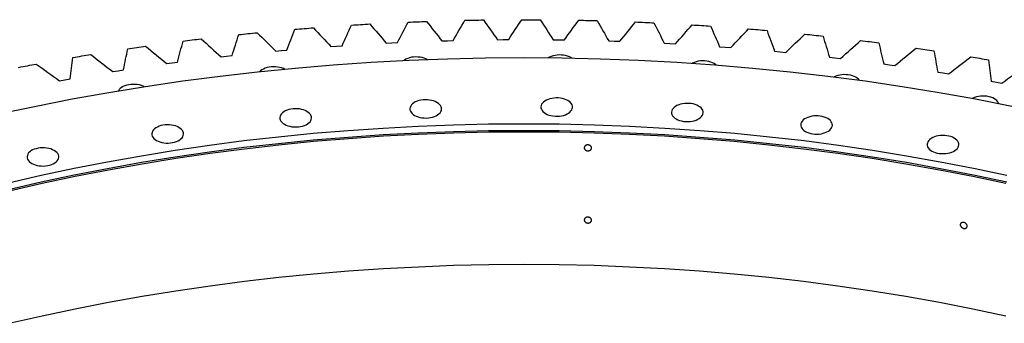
# Model space of a CAD drawing. Header units: millimetres. Extents: x -1667 to 19198, y 41631 to 57243.
# Tile 15 of 19: x 10688 to 11900, y 50401 to 50775. Entities that reach past the tile are written whole.
import ezdxf

# ---------------------------------------------------------------- set-up
doc = ezdxf.new("R2010")
doc.units = ezdxf.units.MM
doc.header["$LTSCALE"] = 100

msp = doc.modelspace()

# ---------------------------------------------------------------- linework, layer by layer
at = {"color": 7, "linetype": 'Continuous', "lineweight": 25}
for p, q in [((11139.2, 50746.3), (11146.1, 50746.7)), ((11146.1, 50746.7), (11153.1, 50747)), ((11207.6, 50749.1), (11214.5, 50749.3)), ((11214.5, 50749.3), (11221.5, 50749.5)), ((11276.1, 50750.5), (11283.1, 50750.6)), ((11283.1, 50750.6), (11290, 50750.6)), ((11344.7, 50750.5), (11351.6, 50750.4)), ((11351.6, 50750.4), (11358.6, 50750.3)), ((11413.2, 50749), (11420.1, 50748.8)), ((11420.1, 50748.8), (11427, 50748.6)), ((11481.5, 50746.2), (11488.5, 50745.8)), ((11488.5, 50745.8), (11495.4, 50745.4)), ((11003.2, 50736.5), (11010.1, 50737.1)), ((11010.1, 50737.1), (11016.9, 50737.7)), ((11071.1, 50742.1), (11078, 50742.6)), ((11078, 50742.6), (11084.9, 50743.1)), ((11549.7, 50741.9), (11556.6, 50741.4)), ((11556.6, 50741.4), (11563.5, 50740.8)), ((11617.5, 50736.2), (11624.4, 50735.5)), ((11624.4, 50735.5), (11631.2, 50734.8)), ((10868.8, 50721), (10875.5, 50721.9)), ((10875.5, 50721.9), (10882.3, 50722.8)), ((10935.8, 50729.4), (10942.6, 50730.2)), ((10942.6, 50730.2), (10949.4, 50731)), ((11684.9, 50729.1), (11691.8, 50728.3)), ((11691.8, 50728.3), (11698.6, 50727.5)), ((10802.4, 50711.2), (10809.1, 50712.3)), ((10809.1, 50712.3), (10815.8, 50713.3)), ((11751.9, 50720.6), (11758.7, 50719.7)), ((11758.7, 50719.7), (11765.4, 50718.7)), ((11818.3, 50710.7), (11825, 50709.6)), ((11825, 50709.6), (11831.7, 50708.5)), ((10736.6, 50700), (10743.2, 50701.2)), ((10743.2, 50701.2), (10749.9, 50702.4)), ((11884, 50699.5), (11890.6, 50698.3)), ((11890.6, 50698.3), (11897.2, 50697))]:
    msp.add_line(p, q, dxfattribs=at)
at = {"color": 7, "linetype": 'Continuous', "lineweight": 25, "flags": 128}
for points in [[(11096.3, 50768.5), (11099.1, 50768.7), (11102, 50768.8), (11104.8, 50769), (11107.6, 50769.2), (11110.5, 50769.4), (11113.3, 50769.5), (11116.2, 50769.7), (11119, 50769.9)], [(11166.1, 50772.2), (11168.9, 50772.3), (11171.8, 50772.4), (11174.6, 50772.5), (11177.5, 50772.6), (11180.3, 50772.7), (11183.2, 50772.9), (11186, 50773), (11188.9, 50773.1)], [(11236, 50774.4), (11238.9, 50774.5), (11241.7, 50774.5), (11244.6, 50774.6), (11247.5, 50774.6), (11250.3, 50774.7), (11253.2, 50774.7), (11256, 50774.8), (11258.9, 50774.8)], [(11306.1, 50775.2), (11309, 50775.2), (11311.8, 50775.2), (11314.7, 50775.2), (11317.5, 50775.2), (11320.4, 50775.2), (11323.2, 50775.2), (11326.1, 50775.1), (11328.9, 50775.1)], [(11376.2, 50774.5), (11379, 50774.5), (11381.9, 50774.4), (11384.7, 50774.3), (11387.6, 50774.3), (11390.4, 50774.2), (11393.3, 50774.1), (11396.1, 50774.1), (11399, 50774)], [(11446.1, 50772.4), (11449, 50772.3), (11451.8, 50772.2), (11454.7, 50772), (11457.5, 50771.9), (11460.4, 50771.8), (11463.2, 50771.7), (11466.1, 50771.5), (11468.9, 50771.4)], [(10957.6, 50756.8), (10960.4, 50757.1), (10963.3, 50757.4), (10966.1, 50757.7), (10968.9, 50758), (10971.7, 50758.3), (10974.5, 50758.5), (10977.3, 50758.8), (10980.1, 50759.1)], [(11026.8, 50763.4), (11029.6, 50763.6), (11032.4, 50763.8), (11035.3, 50764.1), (11038.1, 50764.3), (11040.9, 50764.5), (11043.7, 50764.8), (11046.6, 50765), (11049.4, 50765.2)], [(11515.9, 50768.8), (11518.8, 50768.6), (11521.6, 50768.5), (11524.5, 50768.3), (11527.3, 50768.1), (11530.1, 50767.9), (11533, 50767.7), (11535.8, 50767.5), (11538.6, 50767.3)], [(11585.5, 50763.8), (11588.3, 50763.6), (11591.1, 50763.3), (11594, 50763.1), (11596.8, 50762.9), (11599.6, 50762.6), (11602.4, 50762.4), (11605.2, 50762.1), (11608.1, 50761.9)], [(11654.7, 50757.4), (11657.5, 50757.1), (11660.3, 50756.8), (11663.1, 50756.5), (11665.9, 50756.2), (11668.7, 50755.9), (11671.5, 50755.6), (11674.3, 50755.3), (11677.1, 50754.9)], [(10888.9, 50748.8), (10891.7, 50749.2), (10894.5, 50749.5), (10897.3, 50749.9), (10900.1, 50750.2), (10902.9, 50750.6), (10905.7, 50750.9), (10908.5, 50751.2), (10911.3, 50751.6)], [(11723.4, 50749.5), (11726.2, 50749.1), (11729, 50748.8), (11731.7, 50748.4), (11734.5, 50748.1), (11737.3, 50747.7), (11740.1, 50747.3), (11742.9, 50747), (11745.7, 50746.6)], [(10820.8, 50739.4), (10823.6, 50739.8), (10826.3, 50740.2), (10829.1, 50740.6), (10831.9, 50741), (10834.6, 50741.4), (10837.4, 50741.8), (10840.2, 50742.2), (10842.9, 50742.6)], [(11791.6, 50740.2), (11794.3, 50739.8), (11797.1, 50739.4), (11799.9, 50738.9), (11802.6, 50738.5), (11805.4, 50738.1), (11808.2, 50737.7), (11810.9, 50737.3), (11813.7, 50736.8)], [(10663.7, 50659.4), (10707.9, 50668.8), (10752.5, 50677.5), (10797.5, 50685.6), (10842.9, 50693), (10888.6, 50699.7), (10934.5, 50705.7), (10980.7, 50711), (11027.2, 50715.6), (11073.8, 50719.5), (11120.6, 50722.7), (11167.5, 50725.2), (11214.6, 50727), (11261.6, 50728), (11308.8, 50728.4), (11355.9, 50728), (11403, 50727), (11450, 50725.2), (11496.9, 50722.7), (11543.7, 50719.5), (11590.3, 50715.6), (11636.8, 50711), (11683, 50705.7), (11729, 50699.7), (11774.6, 50693), (11820, 50685.6), (11865, 50677.5), (11909.6, 50668.8)], [(10753.3, 50728.6), (10756, 50729.1), (10758.7, 50729.5), (10761.5, 50730), (10764.2, 50730.5), (10767, 50730.9), (10769.7, 50731.4), (10772.5, 50731.8), (10775.2, 50732.3)], [(11189.8, 50726.1), (11188, 50727), (11185.8, 50727.8), (11183.4, 50728.5), (11180.9, 50729), (11178.2, 50729.2), (11175.6, 50729.3), (11172.9, 50729.1), (11170.4, 50728.8), (11167.9, 50728.2), (11165.6, 50727.4), (11163.4, 50726.5), (11161.6, 50725.4), (11160.8, 50724.9)], [(11367.7, 50727.8), (11366.8, 50728.4), (11364.8, 50729.4), (11362.5, 50730.3), (11360.1, 50730.9), (11357.6, 50731.4), (11355, 50731.6), (11352.3, 50731.7), (11349.7, 50731.5), (11347.1, 50731.2), (11344.6, 50730.6), (11342.3, 50729.9), (11340.2, 50728.9), (11338.9, 50728.2)], [(11545.6, 50719.4), (11544.8, 50720), (11543.1, 50721.1), (11541.1, 50722.1), (11538.8, 50723), (11536.4, 50723.6), (11533.9, 50724.1), (11531.3, 50724.4), (11528.6, 50724.4), (11526, 50724.3), (11523.4, 50723.9), (11520.9, 50723.3), (11518.6, 50722.6), (11516.5, 50721.7), (11516.1, 50721.5)], [(11859.2, 50729.5), (11861.9, 50729), (11864.6, 50728.5), (11867.4, 50728.1), (11870.1, 50727.6), (11872.8, 50727.1), (11875.6, 50726.6), (11878.3, 50726.2), (11881, 50725.7)], [(10686.5, 50716.4), (10689.2, 50716.9), (10691.9, 50717.4), (10694.6, 50718), (10697.3, 50718.5), (10700, 50719), (10702.7, 50719.5), (10705.4, 50720), (10708.2, 50720.5)], [(11013.7, 50714.3), (11012.5, 50714.9), (11010.3, 50715.7), (11007.9, 50716.4), (11005.4, 50716.8), (11002.7, 50717.1), (11000.1, 50717.2), (10997.4, 50717), (10994.8, 50716.6), (10992.4, 50716.1), (10990, 50715.3), (10987.9, 50714.4), (10986, 50713.3), (10984.4, 50712.1), (10983.6, 50711.3)], [(11721.5, 50700.7), (11720.6, 50701.8), (11719.1, 50703), (11717.4, 50704.2), (11715.4, 50705.2), (11713.2, 50706.1), (11710.8, 50706.7), (11708.2, 50707.2), (11705.6, 50707.4), (11702.9, 50707.5), (11700.3, 50707.3), (11697.7, 50707), (11695.2, 50706.4), (11692.9, 50705.7), (11690.8, 50704.7), (11690.8, 50704.7)], [(10840.9, 50692.7), (10839.8, 50693.2), (10837.6, 50694), (10835.2, 50694.7), (10832.6, 50695.2), (10830, 50695.4), (10827.3, 50695.5), (10824.7, 50695.3), (10822.1, 50694.9), (10819.6, 50694.4), (10817.3, 50693.6), (10815.2, 50692.7), (10813.3, 50691.6), (10811.7, 50690.4), (10810.4, 50689), (10809.4, 50687.6), (10809.4, 50687.6)], [(11174.1, 50657.3), (11176.1, 50656.3), (11178.3, 50655.5), (11180.7, 50654.8), (11183.2, 50654.3), (11185.9, 50654.1), (11188.5, 50654), (11191.2, 50654.2), (11193.7, 50654.5), (11196.2, 50655.1), (11198.5, 50655.9), (11200.7, 50656.8), (11202.5, 50657.9), (11204.1, 50659.1), (11205.5, 50660.4), (11206.4, 50661.9), (11207.1, 50663.4), (11207.3, 50664.9), (11207.2, 50666.4), (11206.8, 50667.9), (11206, 50669.4), (11204.8, 50670.8), (11203.4, 50672.1), (11201.6, 50673.2), (11199.6, 50674.2), (11197.4, 50675.1), (11195, 50675.7), (11192.5, 50676.2), (11189.8, 50676.5), (11187.2, 50676.5), (11184.5, 50676.4), (11181.9, 50676), (11179.5, 50675.4), (11177.1, 50674.7), (11175, 50673.8), (11173.1, 50672.7), (11171.5, 50671.5), (11170.2, 50670.1), (11169.3, 50668.7), (11168.6, 50667.2), (11168.4, 50665.7), (11168.4, 50664.1), (11168.9, 50662.6), (11169.7, 50661.1), (11170.8, 50659.8), (11172.3, 50658.5), (11174.1, 50657.3)], [(11335.3, 50659.5), (11337.3, 50658.5), (11339.5, 50657.7), (11341.9, 50657), (11344.5, 50656.6), (11347.1, 50656.3), (11349.8, 50656.2), (11352.4, 50656.4), (11355, 50656.8), (11357.5, 50657.3), (11359.8, 50658.1), (11361.9, 50659), (11363.8, 50660.1), (11365.4, 50661.3), (11366.7, 50662.7), (11367.7, 50664.1), (11368.3, 50665.6), (11368.6, 50667.1), (11368.5, 50668.6), (11368, 50670.2), (11367.2, 50671.6), (11366.1, 50673), (11364.6, 50674.3), (11362.9, 50675.5), (11360.9, 50676.5), (11358.7, 50677.3), (11356.3, 50678), (11353.7, 50678.4), (11351.1, 50678.7), (11348.4, 50678.7), (11345.8, 50678.6), (11343.2, 50678.2), (11340.7, 50677.7), (11338.4, 50676.9), (11336.3, 50676), (11334.4, 50674.9), (11332.8, 50673.7), (11331.5, 50672.3), (11330.5, 50670.9), (11329.9, 50669.4), (11329.6, 50667.9), (11329.7, 50666.3), (11330.2, 50664.8), (11331, 50663.4), (11332.1, 50662), (11333.6, 50660.7), (11335.3, 50659.5)], [(11893.5, 50672), (11893.3, 50672.5), (11892.5, 50674), (11891.3, 50675.4), (11889.9, 50676.6), (11888.1, 50677.8), (11886.1, 50678.8), (11883.9, 50679.6), (11881.5, 50680.3), (11879, 50680.8), (11876.3, 50681), (11873.7, 50681.1), (11871, 50680.9), (11868.4, 50680.6), (11866, 50680), (11863.7, 50679.2), (11861.5, 50678.3), (11861.3, 50678.2)], [(11013.9, 50646.3), (11015.9, 50645.3), (11018.1, 50644.4), (11020.5, 50643.8), (11023.1, 50643.3), (11025.7, 50643), (11028.3, 50643), (11031, 50643.1), (11033.6, 50643.5), (11036.1, 50644.1), (11038.4, 50644.8), (11040.5, 50645.7), (11042.4, 50646.8), (11044, 50648), (11045.3, 50649.4), (11046.3, 50650.8), (11046.9, 50652.3), (11047.2, 50653.8), (11047.1, 50655.4), (11046.6, 50656.9), (11045.8, 50658.4), (11044.7, 50659.7), (11043.2, 50661), (11041.5, 50662.2), (11039.5, 50663.2), (11037.2, 50664), (11034.8, 50664.7), (11032.3, 50665.2), (11029.7, 50665.4), (11027, 50665.5), (11024.4, 50665.3), (11021.8, 50665), (11019.3, 50664.4), (11017, 50663.6), (11014.9, 50662.7), (11013, 50661.6), (11011.4, 50660.4), (11010.1, 50659.1), (11009.1, 50657.6), (11008.5, 50656.1), (11008.2, 50654.6), (11008.3, 50653.1), (11008.7, 50651.6), (11009.5, 50650.1), (11010.7, 50648.7), (11012.1, 50647.4), (11013.9, 50646.3)], [(11496.2, 50652.9), (11498.2, 50651.9), (11500.4, 50651), (11502.8, 50650.4), (11505.4, 50649.9), (11508, 50649.7), (11510.7, 50649.6), (11513.3, 50649.8), (11515.9, 50650.1), (11518.4, 50650.7), (11520.7, 50651.4), (11522.8, 50652.4), (11524.7, 50653.5), (11526.3, 50654.7), (11527.6, 50656), (11528.6, 50657.4), (11529.2, 50658.9), (11529.5, 50660.5), (11529.4, 50662), (11528.9, 50663.5), (11528.1, 50665), (11527, 50666.4), (11525.5, 50667.7), (11523.8, 50668.8), (11521.8, 50669.8), (11519.6, 50670.7), (11517.1, 50671.3), (11514.6, 50671.8), (11512, 50672), (11509.3, 50672.1), (11506.7, 50671.9), (11504.1, 50671.6), (11501.6, 50671), (11499.3, 50670.3), (11497.2, 50669.3), (11495.3, 50668.2), (11493.7, 50667), (11492.4, 50665.7), (11491.4, 50664.3), (11490.8, 50662.8), (11490.5, 50661.2), (11490.6, 50659.7), (11491, 50658.2), (11491.9, 50656.7), (11493, 50655.3), (11494.5, 50654), (11496.2, 50652.9)], [(11655.3, 50637.4), (11657.3, 50636.4), (11659.5, 50635.6), (11661.9, 50634.9), (11664.4, 50634.5), (11667.1, 50634.2), (11669.7, 50634.2), (11672.4, 50634.3), (11675, 50634.7), (11677.4, 50635.2), (11679.8, 50636), (11681.9, 50636.9), (11683.8, 50638), (11685.4, 50639.2), (11686.7, 50640.6), (11687.6, 50642), (11688.3, 50643.5), (11688.6, 50645), (11688.5, 50646.6), (11688, 50648.1), (11687.2, 50649.5), (11686.1, 50650.9), (11684.6, 50652.2), (11682.9, 50653.4), (11680.8, 50654.4), (11678.6, 50655.2), (11676.2, 50655.9), (11673.7, 50656.3), (11671.1, 50656.6), (11668.4, 50656.7), (11665.7, 50656.5), (11663.2, 50656.1), (11660.7, 50655.6), (11658.4, 50654.8), (11656.2, 50653.9), (11654.4, 50652.8), (11652.8, 50651.6), (11651.5, 50650.2), (11650.5, 50648.8), (11649.8, 50647.3), (11649.6, 50645.8), (11649.7, 50644.3), (11650.1, 50642.7), (11650.9, 50641.3), (11652.1, 50639.9), (11653.5, 50638.6), (11655.3, 50637.4)], [(10673.9, 50574.1), (10714.2, 50583.4), (10755, 50592.1), (10796.1, 50600.1), (10837.6, 50607.5), (10879.4, 50614.4), (10921.5, 50620.5), (10963.8, 50626.1), (11006.4, 50631), (11049.2, 50635.2), (11092.2, 50638.8), (11135.4, 50641.7), (11178.6, 50644), (11221.9, 50645.7), (11265.3, 50646.7), (11308.8, 50647), (11352.2, 50646.7), (11395.6, 50645.7), (11438.9, 50644), (11482.2, 50641.7), (11525.3, 50638.8), (11568.3, 50635.2), (11611.1, 50631), (11653.7, 50626.1), (11696.1, 50620.5), (11738.1, 50614.4), (11779.9, 50607.5), (11821.4, 50600.1), (11862.5, 50592.1), (11903.3, 50583.4)], [(10673.9, 50565.9), (10714.2, 50575.2), (10755, 50583.9), (10796.1, 50591.9), (10837.6, 50599.4), (10879.4, 50606.2), (10921.5, 50612.4), (10963.8, 50617.9), (11006.4, 50622.8), (11049.2, 50627), (11092.2, 50630.6), (11135.4, 50633.6), (11178.6, 50635.9), (11221.9, 50637.5), (11265.3, 50638.5), (11308.8, 50638.8), (11352.2, 50638.5), (11395.6, 50637.5), (11438.9, 50635.9), (11482.2, 50633.6), (11525.3, 50630.6), (11568.3, 50627), (11611.1, 50622.8), (11653.7, 50617.9), (11696.1, 50612.4), (11738.1, 50606.2), (11779.9, 50599.4), (11821.4, 50591.9), (11862.5, 50583.9), (11903.3, 50575.2)], [(10675, 50564.3), (10715.3, 50573.6), (10756, 50582.3), (10797, 50590.3), (10838.4, 50597.7), (10880.2, 50604.5), (10922.2, 50610.7), (10964.5, 50616.2), (11007, 50621.1), (11049.7, 50625.3), (11092.6, 50628.9), (11135.7, 50631.9), (11178.8, 50634.1), (11222.1, 50635.8), (11265.4, 50636.8), (11308.8, 50637.1), (11352.1, 50636.8), (11395.4, 50635.8), (11438.7, 50634.1), (11481.9, 50631.9), (11524.9, 50628.9), (11567.8, 50625.3), (11610.5, 50621.1), (11653.1, 50616.2), (11695.3, 50610.7), (11737.4, 50604.5), (11779.1, 50597.7), (11820.5, 50590.3), (11861.5, 50582.3), (11902.2, 50573.6)], [(10856.3, 50626.5), (10858.3, 50625.5), (10860.5, 50624.6), (10862.9, 50624), (10865.4, 50623.5), (10868.1, 50623.2), (10870.7, 50623.2), (10873.4, 50623.3), (10876, 50623.7), (10878.4, 50624.3), (10880.8, 50625), (10882.9, 50625.9), (10884.8, 50627), (10886.4, 50628.3), (10887.7, 50629.6), (10888.7, 50631), (10889.3, 50632.5), (10889.6, 50634), (10889.5, 50635.6), (10889, 50637.1), (10888.2, 50638.6), (10887.1, 50639.9), (10885.6, 50641.2), (10883.9, 50642.4), (10881.8, 50643.4), (10879.6, 50644.2), (10877.2, 50644.9), (10874.7, 50645.4), (10872.1, 50645.6), (10869.4, 50645.7), (10866.8, 50645.5), (10864.2, 50645.2), (10861.7, 50644.6), (10859.4, 50643.8), (10857.3, 50642.9), (10855.4, 50641.8), (10853.8, 50640.6), (10852.5, 50639.3), (10851.5, 50637.8), (10850.8, 50636.3), (10850.6, 50634.8), (10850.7, 50633.3), (10851.1, 50631.8), (10851.9, 50630.3), (10853.1, 50628.9), (10854.5, 50627.6), (10856.3, 50626.5)], [(11811.1, 50613.3), (11813.1, 50612.3), (11815.3, 50611.5), (11817.7, 50610.8), (11820.3, 50610.4), (11822.9, 50610.1), (11825.5, 50610.1), (11828.2, 50610.2), (11830.8, 50610.6), (11833.2, 50611.1), (11835.6, 50611.9), (11837.7, 50612.8), (11839.6, 50613.9), (11841.2, 50615.1), (11842.5, 50616.5), (11843.5, 50617.9), (11844.1, 50619.4), (11844.4, 50620.9), (11844.3, 50622.5), (11843.8, 50624), (11843, 50625.4), (11841.9, 50626.8), (11840.4, 50628.1), (11838.7, 50629.3), (11836.7, 50630.3), (11834.4, 50631.1), (11832, 50631.8), (11829.5, 50632.2), (11826.9, 50632.5), (11824.2, 50632.6), (11821.6, 50632.4), (11819, 50632), (11816.5, 50631.5), (11814.2, 50630.7), (11812.1, 50629.8), (11810.2, 50628.7), (11808.6, 50627.5), (11807.3, 50626.1), (11806.3, 50624.7), (11805.7, 50623.2), (11805.4, 50621.7), (11805.5, 50620.2), (11805.9, 50618.6), (11806.7, 50617.2), (11807.9, 50615.8), (11809.3, 50614.5), (11811.1, 50613.3)], [(10702.6, 50598.1), (10704.6, 50597.1), (10706.9, 50596.3), (10709.3, 50595.6), (10711.8, 50595.1), (10714.4, 50594.9), (10717.1, 50594.8), (10719.7, 50595), (10722.3, 50595.3), (10724.8, 50595.9), (10727.1, 50596.7), (10729.2, 50597.6), (10731.1, 50598.7), (10732.7, 50599.9), (10734, 50601.2), (10735, 50602.7), (10735.6, 50604.2), (10735.9, 50605.7), (10735.8, 50607.2), (10735.4, 50608.7), (10734.6, 50610.2), (10733.4, 50611.6), (10732, 50612.9), (10730.2, 50614), (10728.2, 50615), (10726, 50615.9), (10723.6, 50616.5), (10721, 50617), (10718.4, 50617.3), (10715.8, 50617.3), (10713.1, 50617.2), (10710.5, 50616.8), (10708, 50616.2), (10705.7, 50615.5), (10703.6, 50614.6), (10701.7, 50613.5), (10700.1, 50612.2), (10698.8, 50610.9), (10697.8, 50609.5), (10697.2, 50608), (10696.9, 50606.5), (10697, 50604.9), (10697.5, 50603.4), (10698.3, 50601.9), (10699.4, 50600.6), (10700.9, 50599.3), (10702.6, 50598.1)], [(10675, 50401), (10715.3, 50410.3), (10756, 50418.9), (10797, 50427), (10838.4, 50434.4), (10880.2, 50441.2), (10922.2, 50447.4), (10964.5, 50452.9), (11007, 50457.8), (11049.7, 50462), (11092.6, 50465.6), (11135.7, 50468.5), (11178.8, 50470.8), (11222.1, 50472.5), (11265.4, 50473.5), (11308.8, 50473.8), (11352.1, 50473.5), (11395.4, 50472.5), (11438.7, 50470.8), (11481.9, 50468.5), (11524.9, 50465.6), (11567.8, 50462), (11610.5, 50457.8), (11653.1, 50452.9), (11695.3, 50447.4), (11737.4, 50441.2), (11779.1, 50434.4), (11820.5, 50427), (11861.5, 50418.9), (11902.2, 50410.3)]]:
    msp.add_lwpolyline(points, dxfattribs=at)
at = {"color": 7, "linetype": 'Continuous', "lineweight": 25}
for points in [[(11119, 50769.9), (11125.8, 50762), (11132.5, 50754.2), (11139.2, 50746.3)], [(11153.1, 50747), (11157.4, 50755.4), (11161.7, 50763.8), (11166.1, 50772.2)], [(11188.9, 50773.1), (11195.1, 50765.1), (11201.4, 50757.1), (11207.6, 50749.1)], [(11221.5, 50749.5), (11226.3, 50757.8), (11231.2, 50766.1), (11236, 50774.4)], [(11258.9, 50774.8), (11264.6, 50766.7), (11270.4, 50758.6), (11276.1, 50750.5)], [(11290, 50750.6), (11295.3, 50758.8), (11300.7, 50767), (11306.1, 50775.2)], [(11328.9, 50775.1), (11334.2, 50766.9), (11339.4, 50758.7), (11344.7, 50750.5)], [(11358.6, 50750.3), (11364.4, 50758.4), (11370.3, 50766.4), (11376.2, 50774.5)], [(11399, 50774), (11403.7, 50765.7), (11408.5, 50757.3), (11413.2, 50749)], [(11427, 50748.6), (11433.4, 50756.5), (11439.8, 50764.5), (11446.1, 50772.4)], [(11468.9, 50771.4), (11473.1, 50763), (11477.3, 50754.6), (11481.5, 50746.2)], [(10980.1, 50759.1), (10987.9, 50751.6), (10995.5, 50744), (11003.2, 50736.5)], [(11016.9, 50737.7), (11020.2, 50746.3), (11023.5, 50754.8), (11026.8, 50763.4)], [(11049.4, 50765.2), (11056.7, 50757.5), (11063.9, 50749.8), (11071.1, 50742.1)], [(11084.9, 50743.1), (11088.7, 50751.5), (11092.5, 50760), (11096.3, 50768.5)], [(11495.4, 50745.4), (11502.2, 50753.2), (11509.1, 50761), (11515.9, 50768.8)], [(11538.6, 50767.3), (11542.3, 50758.9), (11546, 50750.4), (11549.7, 50741.9)], [(11563.5, 50740.8), (11570.8, 50748.5), (11578.1, 50756.2), (11585.5, 50763.8)], [(11608.1, 50761.9), (11611.2, 50753.3), (11614.4, 50744.7), (11617.5, 50736.2)], [(11631.2, 50734.8), (11639, 50742.4), (11646.8, 50749.9), (11654.7, 50757.4)], [(10882.3, 50722.8), (10884.5, 50731.5), (10886.7, 50740.2), (10888.9, 50748.8)], [(10911.3, 50751.6), (10919.5, 50744.2), (10927.6, 50736.8), (10935.8, 50729.4)], [(10949.4, 50731), (10952.1, 50739.6), (10954.9, 50748.2), (10957.6, 50756.8)], [(11677.1, 50754.9), (11679.7, 50746.3), (11682.4, 50737.7), (11684.9, 50729.1)], [(11698.6, 50727.5), (11706.8, 50734.8), (11715.1, 50742.1), (11723.4, 50749.5)], [(11745.7, 50746.6), (11747.8, 50737.9), (11749.8, 50729.2), (11751.9, 50720.6)], [(10815.8, 50713.3), (10817.4, 50722), (10819.1, 50730.7), (10820.8, 50739.4)], [(10842.9, 50742.6), (10851.6, 50735.4), (10860.2, 50728.2), (10868.8, 50721)], [(11765.4, 50718.7), (11774.1, 50725.9), (11782.8, 50733), (11791.6, 50740.2)], [(11813.7, 50736.8), (11815.2, 50728.1), (11816.8, 50719.4), (11818.3, 50710.7)], [(10749.9, 50702.4), (10751, 50711.1), (10752.1, 50719.9), (10753.3, 50728.6)], [(10775.2, 50732.3), (10784.3, 50725.3), (10793.3, 50718.2), (10802.4, 50711.2)], [(11831.7, 50708.5), (11840.8, 50715.5), (11850, 50722.5), (11859.2, 50729.5)], [(11881, 50725.7), (11882, 50716.9), (11883, 50708.2), (11884, 50699.5)], [(10708.2, 50720.5), (10717.7, 50713.7), (10727.2, 50706.9), (10736.6, 50700)], [(11897.2, 50697), (11906.8, 50703.8), (11916.4, 50710.6), (11926, 50717.4)]]:
    msp.add_open_spline(points, degree=3, dxfattribs=at)
for points in [[(11392.1, 50617.1), (11392.1, 50616.9), (11392, 50616.6), (11391.9, 50616.2), (11391.8, 50615.9), (11391.6, 50615.5), (11391.5, 50615.3), (11391.1, 50614.9), (11390.9, 50614.7), (11390.5, 50614.4), (11390.3, 50614.2), (11389.8, 50614), (11389.6, 50613.9), (11389, 50613.7), (11388.7, 50613.6), (11388.1, 50613.6), (11387.9, 50613.5), (11387.3, 50613.6), (11387, 50613.6), (11386.4, 50613.7), (11386.1, 50613.8), (11385.6, 50614), (11385.3, 50614.1), (11384.8, 50614.4), (11384.6, 50614.5), (11384.2, 50614.9), (11384, 50615.1), (11383.7, 50615.5), (11383.5, 50615.7), (11383.3, 50616.2), (11383.2, 50616.4), (11383.1, 50616.9), (11383.1, 50617.1), (11383.1, 50617.6), (11383.1, 50617.8), (11383.2, 50618.3), (11383.3, 50618.5), (11383.5, 50619), (11383.7, 50619.2), (11384, 50619.6), (11384.2, 50619.7), (11384.6, 50620.1), (11384.8, 50620.2), (11385.3, 50620.5), (11385.6, 50620.6), (11386.1, 50620.8), (11386.4, 50620.8), (11387, 50620.9), (11387.3, 50620.9), (11387.9, 50620.9), (11388.1, 50620.9), (11388.7, 50620.8), (11389, 50620.7), (11389.5, 50620.5), (11389.8, 50620.4), (11390.3, 50620.1), (11390.5, 50619.9), (11390.9, 50619.6), (11391.1, 50619.4), (11391.5, 50619), (11391.6, 50618.7), (11391.8, 50618.3), (11391.9, 50618.1), (11392, 50617.6), (11392.1, 50617.3), (11392.1, 50617.1)], [(11392.1, 50528.1), (11392.1, 50527.9), (11392, 50527.6), (11391.9, 50527.2), (11391.8, 50526.9), (11391.6, 50526.5), (11391.5, 50526.3), (11391.1, 50525.9), (11390.9, 50525.7), (11390.5, 50525.4), (11390.3, 50525.2), (11389.8, 50525), (11389.6, 50524.9), (11389, 50524.7), (11388.7, 50524.6), (11388.1, 50524.6), (11387.9, 50524.5), (11387.3, 50524.6), (11387, 50524.6), (11386.4, 50524.7), (11386.1, 50524.8), (11385.6, 50525), (11385.3, 50525.1), (11384.8, 50525.4), (11384.6, 50525.5), (11384.2, 50525.9), (11384, 50526.1), (11383.7, 50526.5), (11383.5, 50526.7), (11383.3, 50527.2), (11383.2, 50527.4), (11383.1, 50527.9), (11383.1, 50528.1), (11383.1, 50528.6), (11383.1, 50528.8), (11383.2, 50529.3), (11383.3, 50529.5), (11383.5, 50530), (11383.7, 50530.2), (11384, 50530.6), (11384.2, 50530.7), (11384.6, 50531.1), (11384.8, 50531.2), (11385.3, 50531.5), (11385.6, 50531.6), (11386.1, 50531.7), (11386.4, 50531.8), (11387, 50531.9), (11387.3, 50531.9), (11387.9, 50531.9), (11388.1, 50531.9), (11388.7, 50531.7), (11389, 50531.7), (11389.5, 50531.5), (11389.8, 50531.4), (11390.3, 50531.1), (11390.5, 50530.9), (11390.9, 50530.6), (11391.1, 50530.4), (11391.5, 50530), (11391.6, 50529.7), (11391.8, 50529.3), (11391.9, 50529.1), (11392, 50528.6), (11392.1, 50528.3), (11392.1, 50528.1)], [(11854.6, 50520.8), (11854.6, 50520.5), (11854.6, 50520.3), (11854.5, 50519.9), (11854.4, 50519.6), (11854.2, 50519.2), (11854.1, 50519.1), (11853.8, 50518.7), (11853.6, 50518.6), (11853.2, 50518.3), (11853, 50518.2), (11852.5, 50518), (11852.3, 50518), (11851.8, 50517.9), (11851.5, 50517.9), (11850.9, 50517.9), (11850.7, 50517.9), (11850.1, 50518), (11849.8, 50518.1), (11849.3, 50518.3), (11849, 50518.4), (11848.5, 50518.7), (11848.3, 50518.9), (11847.8, 50519.2), (11847.6, 50519.4), (11847.2, 50519.8), (11847, 50520.1), (11846.7, 50520.5), (11846.6, 50520.8), (11846.4, 50521.3), (11846.3, 50521.5), (11846.2, 50522), (11846.1, 50522.2), (11846.1, 50522.7), (11846.2, 50523), (11846.3, 50523.4), (11846.4, 50523.6), (11846.6, 50524), (11846.7, 50524.2), (11847, 50524.6), (11847.2, 50524.7), (11847.6, 50525), (11847.8, 50525.1), (11848.3, 50525.3), (11848.5, 50525.3), (11849, 50525.4), (11849.3, 50525.4), (11849.8, 50525.4), (11850.1, 50525.4), (11850.7, 50525.3), (11850.9, 50525.2), (11851.5, 50525), (11851.8, 50524.9), (11852.3, 50524.6), (11852.5, 50524.4), (11853, 50524), (11853.2, 50523.8), (11853.6, 50523.4), (11853.8, 50523.2), (11854.1, 50522.7), (11854.2, 50522.5), (11854.4, 50522), (11854.5, 50521.8), (11854.6, 50521.3), (11854.6, 50521), (11854.6, 50520.8)]]:
    msp.add_open_spline(points, degree=3, knots=[0, 0, 0, 0, 0.03125, 0.03125, 0.0625, 0.0625, 0.09375, 0.09375, 0.125, 0.125, 0.15625, 0.15625, 0.1875, 0.1875, 0.21875, 0.21875, 0.25, 0.25, 0.28125, 0.28125, 0.3125, 0.3125, 0.34375, 0.34375, 0.375, 0.375, 0.40625, 0.40625, 0.4375, 0.4375, 0.46875, 0.46875, 0.5, 0.5, 0.53125, 0.53125, 0.5625, 0.5625, 0.59375, 0.59375, 0.625, 0.625, 0.65625, 0.65625, 0.6875, 0.6875, 0.71875, 0.71875, 0.75, 0.75, 0.78125, 0.78125, 0.8125, 0.8125, 0.84375, 0.84375, 0.875, 0.875, 0.90625, 0.90625, 0.9375, 0.9375, 0.96875, 0.96875, 1, 1, 1, 1], dxfattribs=at)

doc.saveas('drawing.dxf')
